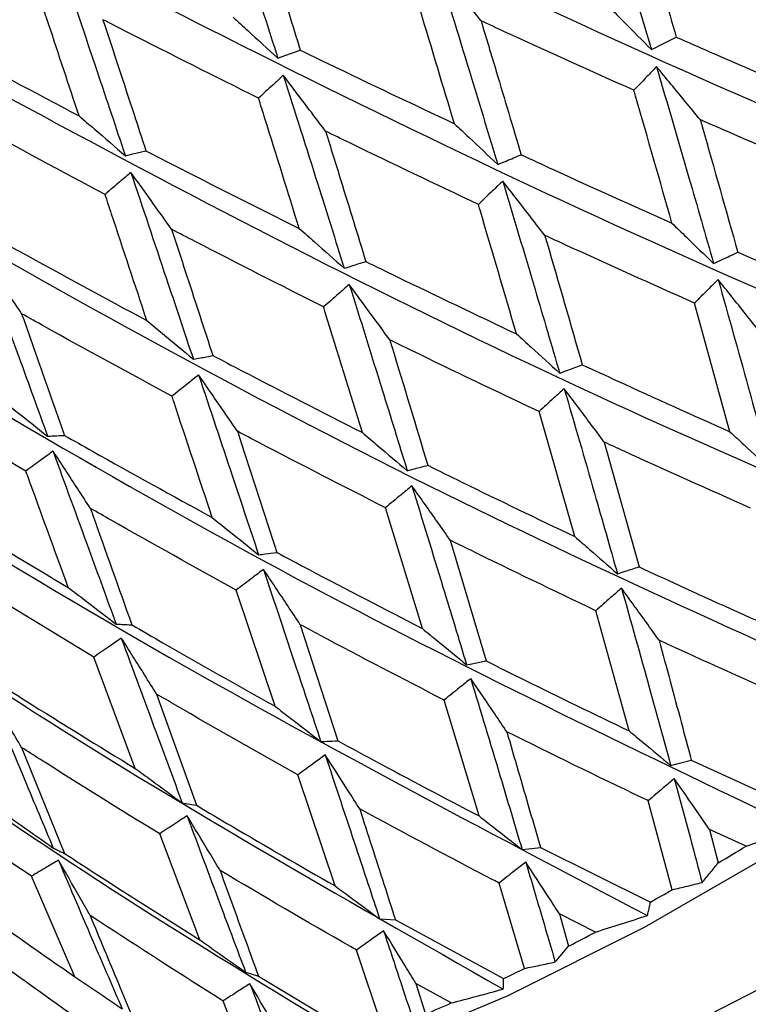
# Model space of a CAD drawing. Header units: millimetres. Extents: x 73 to 180, y 34 to 171.
# Tile 9 of 59: x 102.56 to 104.49, y 40.43 to 43.04. Entities that reach past the tile are written whole.
import ezdxf

# ---------------------------------------------------------------- set-up
doc = ezdxf.new("R2010")
doc.units = ezdxf.units.MM

msp = doc.modelspace()

# ---------------------------------------------------------------- linework, layer by layer
at = {"color": 7, "linetype": 'Continuous', "lineweight": 25}
for p, q in [((104.4374, 41.9508), (104.3435, 42.2914)), ((104.027, 41.6731), (103.9323, 42.004)), ((104.1048, 41.9235), (104.1969, 41.5932)), ((103.6237, 41.4296), (103.5261, 41.7495)), ((103.6974, 41.6636), (103.792, 41.3442)), ((103.2338, 41.224), (103.1313, 41.5317)), ((104.171, 41.1586), (104.0824, 41.4771)), ((103.3005, 41.44), (103.3997, 41.1327)), ((102.8636, 41.0597), (102.7543, 41.3543)), ((102.9204, 41.2562), (103.0261, 40.9618)), ((103.7736, 40.9337), (103.6811, 41.2405)), ((102.563, 41.115), (102.677, 40.8344)), ((104.3352, 41.0811), (104.6298, 40.9467)), ((103.3928, 40.7483), (103.2945, 41.0424)), ((104.2847, 40.7383), (104.2214, 40.974)), ((103.0345, 40.6056), (102.9285, 40.8861)), ((104.4801, 40.8536), (104.3832, 40.8981)), ((104.3832, 40.8981), (104.4063, 40.8092)), ((103.9358, 40.8504), (104.2273, 40.7058)), ((102.7044, 40.5077), (102.5891, 40.774)), ((103.8936, 40.5299), (103.8266, 40.7561)), ((104.0819, 40.6264), (103.9863, 40.6744)), ((103.9863, 40.6744), (104.0106, 40.5889)), ((103.5521, 40.6588), (103.8386, 40.5031)), ((103.5218, 40.3625), (103.4496, 40.5785)), ((103.19, 40.5095), (103.47, 40.3418)), ((103.7, 40.4386), (103.6061, 40.4904)), ((103.6061, 40.4904), (103.6323, 40.4088)), ((103.1749, 40.2387), (103.0961, 40.4439))]:
    msp.add_line(p, q, dxfattribs=at)
at = {"color": 7, "linetype": 'Continuous', "lineweight": 25, "flags": 128}
for points in [[(104.1545, 40.2908), (104.5158, 40.4764), (104.8905, 40.6972), (105.2728, 40.9501), (105.6569, 41.231), (106.0372, 41.5359), (106.4077, 41.86), (106.7629, 42.1985), (107.0973, 42.5462), (107.406, 42.8979), (107.6842, 43.2482), (107.9277, 43.5918), (108.1329, 43.9234), (108.2965, 44.2382), (108.4162, 44.5313), (108.4902, 44.7982), (108.5172, 45.0349), (108.4969, 45.2379), (108.4296, 45.404), (108.3855, 45.4646)], [(108.3606, 45.2115), (108.3161, 44.9877), (108.2226, 44.708), (108.0846, 44.4042), (107.9041, 44.0808), (107.6837, 43.7425), (107.4267, 43.3942), (107.1368, 43.0411), (106.8183, 42.6882), (106.4757, 42.3407), (106.1141, 42.0036), (105.7388, 41.682), (105.3551, 41.3804), (104.9688, 41.1033), (104.5855, 40.8548), (104.2106, 40.6383), (103.8498, 40.4572), (103.5083, 40.314), (103.191, 40.2108), (102.9025, 40.1491), (102.6751, 40.13)], [(103.2411, 42.9398), (103.2626, 42.9475), (103.3007, 42.9611)], [(102.8377, 42.6814), (102.8573, 42.6863), (102.892, 42.6949)], [(104.2806, 41.0673), (104.3002, 41.0723), (104.3352, 41.0811)], [(103.8874, 40.8447), (103.9047, 40.8467), (103.9358, 40.8504)], [(103.5105, 40.6613), (103.5254, 40.6604), (103.5521, 40.6588)], [(103.1559, 40.52), (103.1682, 40.5162), (103.19, 40.5095)]]:
    msp.add_lwpolyline(points, dxfattribs=at)
at = {"color": 7, "linetype": 'Continuous', "lineweight": 25}
for centre, radius, start, end in [((103.433, 44.9713), 10, 175.9975, 87.49983), ((100.0327, 48.1658), 8.5585, 300.73157, 301.30822), ((100.3775, 47.5726), 7.8724, 299.27628, 299.75636), ((100.7688, 46.8549), 7.0549, 297.35595, 298.01002), ((101.104, 46.1928), 6.3128, 295.67014, 296.2254), ((101.4599, 45.4269), 5.4681, 293.4084, 294.1836)]:
    msp.add_arc(centre, radius, start, end, dxfattribs=at)
for points, knots in [([(100.5938, 45.75), (101.183, 45.4421), (102.4049, 44.8036), (104.1007, 44.0118), (105.6317, 43.3528), (106.5189, 43.0215), (106.9433, 42.863)], [0, 0, 0, 0, 0.277568, 0.575595, 0.796955, 1, 1, 1, 1]), ([(100.2062, 45.4935), (100.7883, 45.1719), (101.9998, 44.5027), (103.7005, 43.6788), (105.2504, 42.9958), (106.158, 42.6568), (106.5922, 42.4947)], [0, 0, 0, 0, 0.276142, 0.574757, 0.796555, 1, 1, 1, 1]), ([(99.8351, 45.2696), (100.4054, 44.9339), (101.5987, 44.2314), (103.2936, 43.3697), (104.8538, 42.6555), (105.7767, 42.3039), (106.2182, 42.1357)], [0, 0, 0, 0, 0.2741069, 0.5735615, 0.7959826, 1, 1, 1, 1]), ([(99.4856, 45.0816), (100.0399, 44.7315), (101.2076, 43.9939), (102.8861, 43.0893), (104.4481, 42.3373), (105.381, 41.9683), (105.8273, 41.7918)], [0, 0, 0, 0, 0.271525, 0.572045, 0.795257, 1, 1, 1, 1]), ([(99.166, 44.9296), (99.6994, 44.566), (100.8337, 43.7929), (102.4847, 42.8421), (104.0398, 42.0462), (104.9771, 41.6554), (105.4255, 41.4684)], [0, 0, 0, 0, 0.268035, 0.569994, 0.794276, 1, 1, 1, 1]), ([(98.9332, 44.7772), (99.4241, 44.4146), (100.5008, 43.6196), (102.0957, 42.6321), (103.6352, 41.7869), (104.5714, 41.37), (105.0193, 41.1706)], [0, 0, 0, 0, 0.256953, 0.563484, 0.791161, 1, 1, 1, 1]), ([(99.8367, 43.797), (99.9196, 43.7317), (100.5742, 43.2155), (101.7277, 42.466), (103.2402, 41.5626), (104.1701, 41.1165), (104.615, 40.9031)], [0, 0, 0, 0, 0.056408, 0.445671, 0.734797, 1, 1, 1, 1]), ([(104.0677, 43.4995), (104.0986, 43.3985), (104.1534, 43.2191), (104.2065, 43.0405), (104.2297, 42.9625)], [0, 0, 0, 0, 0.56287, 1, 1, 1, 1]), ([(103.0722, 43.467), (103.1042, 43.3678), (103.1609, 43.1914), (103.2167, 43.0164), (103.2411, 42.9398)], [0, 0, 0, 0, 0.562303, 1, 1, 1, 1]), ([(104.1881, 43.358), (104.2018, 43.3123), (104.238, 43.1913), (104.2734, 43.0707), (104.2954, 42.9956)], [0, 0, 0, 0, 0.377592, 1, 1, 1, 1]), ([(103.1887, 43.3181), (103.2158, 43.2318), (103.2534, 43.1125), (103.2904, 42.9939), (103.3007, 42.9611)], [0, 0, 0, 0, 0.723516, 1, 1, 1, 1]), ([(102.6662, 43.1935), (102.6985, 43.0971), (102.756, 42.9256), (102.8128, 42.7558), (102.8377, 42.6814)], [0, 0, 0, 0, 0.562301, 1, 1, 1, 1]), ([(103.779, 43.0385), (103.766, 43.0548), (103.7273, 43.1032), (103.6885, 43.1514), (103.6628, 43.1833)], [0, 0, 0, 0, 0.336822, 1, 1, 1, 1]), ([(103.6628, 43.1833), (103.6932, 43.0845), (103.7473, 42.909), (103.8, 42.7345), (103.823, 42.6583)], [0, 0, 0, 0, 0.5628705, 1, 1, 1, 1]), ([(102.7151, 42.7872), (102.6883, 42.8683), (102.6501, 42.9835), (102.6116, 43.0995), (102.6002, 43.1339)], [0, 0, 0, 0, 0.703975, 1, 1, 1, 1]), ([(103.7083, 42.7663), (103.6784, 42.866), (103.643, 42.9841), (103.6071, 43.1027), (103.6015, 43.1212)], [0, 0, 0, 0, 0.844318, 1, 1, 1, 1]), ([(104.1193, 43.0737), (104.1318, 43.0612), (104.1685, 43.0242), (104.2054, 42.9871), (104.2297, 42.9625)], [0, 0, 0, 0, 0.339656, 1, 1, 1, 1]), ([(103.1902, 42.8339), (103.0752, 42.8913), (102.9378, 42.96), (102.8008, 43.0302), (102.7784, 43.0417)], [0, 0, 0, 0, 0.836306, 1, 1, 1, 1]), ([(102.7784, 43.0417), (102.8059, 42.9578), (102.8439, 42.8419), (102.8816, 42.7268), (102.892, 42.6949)], [0, 0, 0, 0, 0.723515, 1, 1, 1, 1]), ([(103.1228, 43.0482), (103.1358, 43.0364), (103.1752, 43.0004), (103.2147, 42.9642), (103.2411, 42.9398)], [0, 0, 0, 0, 0.329413, 1, 1, 1, 1]), ([(104.1832, 42.8548), (104.0692, 42.9061), (103.9343, 42.9668), (103.7997, 43.0289), (103.779, 43.0385)], [0, 0, 0, 0, 0.845745, 1, 1, 1, 1]), ([(103.779, 43.0385), (103.7924, 42.9938), (103.8281, 42.8754), (103.8631, 42.7575), (103.8849, 42.6841)], [0, 0, 0, 0, 0.377595, 1, 1, 1, 1]), ([(102.3032, 43.0076), (102.3223, 42.9973), (102.4591, 42.9228), (102.5967, 42.8499), (102.7151, 42.7872)], [0, 0, 0, 0, 0.139084, 1, 1, 1, 1]), ([(104.2297, 42.9625), (104.2376, 42.9664), (104.2595, 42.9775), (104.2813, 42.9885), (104.2954, 42.9956)], [0, 0, 0, 0, 0.357468, 1, 1, 1, 1]), ([(104.2954, 42.9956), (104.3247, 42.9827), (104.4572, 42.9244), (104.5898, 42.8676), (104.693, 42.8233)], [0, 0, 0, 0, 0.221435, 1, 1, 1, 1]), ([(103.3007, 42.9611), (103.3248, 42.9494), (103.4604, 42.8836), (103.5965, 42.8192), (103.7083, 42.7663)], [0, 0, 0, 0, 0.177903, 1, 1, 1, 1]), ([(100.5872, 42.9499), (100.9032, 42.7111), (101.6507, 42.1461), (102.8645, 41.3815), (103.7807, 40.9003), (104.219, 40.6701)], [0, 0, 0, 0, 0.2764, 0.653814, 1, 1, 1, 1]), ([(104.2431, 42.9174), (104.2347, 42.9086), (104.2147, 42.8878), (104.1948, 42.8669), (104.1832, 42.8548)], [0, 0, 0, 0, 0.4215414, 1, 1, 1, 1]), ([(104.3587, 42.7771), (104.3456, 42.7931), (104.3071, 42.8399), (104.2685, 42.8867), (104.2431, 42.9174)], [0, 0, 0, 0, 0.341497, 1, 1, 1, 1]), ([(104.2431, 42.9174), (104.2719, 42.8192), (104.3232, 42.645), (104.3726, 42.4717), (104.3942, 42.396)], [0, 0, 0, 0, 0.5634977, 1, 1, 1, 1]), ([(103.2556, 42.8945), (103.2463, 42.8859), (103.2245, 42.8657), (103.2027, 42.8455), (103.1902, 42.8339)], [0, 0, 0, 0, 0.425237, 1, 1, 1, 1]), ([(103.3675, 42.7466), (103.355, 42.7632), (103.3177, 42.8126), (103.2803, 42.8618), (103.2556, 42.8945)], [0, 0, 0, 0, 0.3368204, 1, 1, 1, 1]), ([(103.2556, 42.8945), (103.2861, 42.7982), (103.3404, 42.6272), (103.3936, 42.4577), (103.4169, 42.3836)], [0, 0, 0, 0, 0.562871, 1, 1, 1, 1]), ([(104.2841, 42.5028), (104.2522, 42.6148), (104.2188, 42.732), (104.1847, 42.8496), (104.1832, 42.8548)], [0, 0, 0, 0, 0.956083, 1, 1, 1, 1]), ([(103.2979, 42.4887), (103.2677, 42.5856), (103.232, 42.7004), (103.1958, 42.8159), (103.1902, 42.8339)], [0, 0, 0, 0, 0.844317, 1, 1, 1, 1]), ([(102.784, 42.5793), (102.6695, 42.6404), (102.5331, 42.7132), (102.3974, 42.7876), (102.3755, 42.7996)], [0, 0, 0, 0, 0.83894, 1, 1, 1, 1]), ([(102.7151, 42.7872), (102.7286, 42.7756), (102.7694, 42.7406), (102.8103, 42.7052), (102.8377, 42.6814)], [0, 0, 0, 0, 0.329409, 1, 1, 1, 1]), ([(104.7534, 42.607), (104.6408, 42.655), (104.5092, 42.7111), (104.3777, 42.7687), (104.3587, 42.7771)], [0, 0, 0, 0, 0.855237, 1, 1, 1, 1]), ([(104.3587, 42.7771), (104.3605, 42.7709), (104.3942, 42.6536), (104.427, 42.5367), (104.4581, 42.4259)], [0, 0, 0, 0, 0.052519, 1, 1, 1, 1]), ([(103.7083, 42.7663), (103.7213, 42.7542), (103.7595, 42.7183), (103.7977, 42.6822), (103.823, 42.6583)], [0, 0, 0, 0, 0.339659, 1, 1, 1, 1]), ([(103.7718, 42.5527), (103.6577, 42.6068), (103.5228, 42.6708), (103.3883, 42.7364), (103.3675, 42.7466)], [0, 0, 0, 0, 0.845377, 1, 1, 1, 1]), ([(103.3675, 42.7466), (103.381, 42.703), (103.4168, 42.5877), (103.452, 42.473), (103.474, 42.4016)], [0, 0, 0, 0, 0.377595, 1, 1, 1, 1]), ([(102.892, 42.6949), (102.9148, 42.6831), (103.0498, 42.6134), (103.1853, 42.5453), (103.2979, 42.4887)], [0, 0, 0, 0, 0.169045, 1, 1, 1, 1]), ([(103.823, 42.6583), (103.8304, 42.6614), (103.851, 42.67), (103.8716, 42.6786), (103.8849, 42.6841)], [0, 0, 0, 0, 0.357461, 1, 1, 1, 1]), ([(103.8849, 42.6841), (103.9131, 42.6711), (104.046, 42.6097), (104.1792, 42.5499), (104.2841, 42.5028)], [0, 0, 0, 0, 0.21256, 1, 1, 1, 1]), ([(102.8524, 42.6374), (102.8427, 42.6292), (102.8199, 42.6099), (102.7971, 42.5905), (102.784, 42.5793)], [0, 0, 0, 0, 0.425236, 1, 1, 1, 1]), ([(102.9601, 42.4868), (102.9481, 42.5037), (102.9123, 42.5541), (102.8763, 42.6042), (102.8524, 42.6374)], [0, 0, 0, 0, 0.336819, 1, 1, 1, 1]), ([(102.8524, 42.6374), (102.8836, 42.5441), (102.939, 42.3783), (102.9938, 42.2143), (103.0177, 42.1426)], [0, 0, 0, 0, 0.5628719, 1, 1, 1, 1]), ([(103.8363, 42.6143), (103.8272, 42.6057), (103.8057, 42.5851), (103.7842, 42.5646), (103.7718, 42.5527)], [0, 0, 0, 0, 0.421539, 1, 1, 1, 1]), ([(103.9476, 42.4707), (103.935, 42.4871), (103.8979, 42.5351), (103.8607, 42.5828), (103.8363, 42.6143)], [0, 0, 0, 0, 0.341494, 1, 1, 1, 1]), ([(103.8363, 42.6143), (103.8649, 42.5185), (103.9159, 42.3484), (103.9654, 42.1797), (103.987, 42.106)], [0, 0, 0, 0, 0.563499, 1, 1, 1, 1]), ([(102.8946, 42.2452), (102.8636, 42.339), (102.8268, 42.45), (102.7897, 42.5619), (102.784, 42.5793)], [0, 0, 0, 0, 0.84432, 1, 1, 1, 1]), ([(103.8726, 42.2098), (103.8407, 42.3189), (103.8073, 42.4329), (103.7733, 42.5477), (103.7718, 42.5527)], [0, 0, 0, 0, 0.956083, 1, 1, 1, 1]), ([(104.2841, 42.5028), (104.2968, 42.4906), (104.3334, 42.4551), (104.3702, 42.4194), (104.3942, 42.396)], [0, 0, 0, 0, 0.345899, 1, 1, 1, 1]), ([(102.4927, 42.4642), (102.5146, 42.4521), (102.648, 42.3781), (102.7823, 42.3057), (102.8946, 42.2452)], [0, 0, 0, 0, 0.163703, 1, 1, 1, 1]), ([(103.3623, 42.2812), (103.2487, 42.3386), (103.1144, 42.4065), (102.9808, 42.476), (102.9601, 42.4868)], [0, 0, 0, 0, 0.845482, 1, 1, 1, 1]), ([(102.9601, 42.4868), (102.9739, 42.4446), (103.0104, 42.3328), (103.0466, 42.2217), (103.0692, 42.1527)], [0, 0, 0, 0, 0.377595, 1, 1, 1, 1]), ([(103.2979, 42.4887), (103.3114, 42.4769), (103.351, 42.442), (103.3907, 42.4068), (103.4169, 42.3836)], [0, 0, 0, 0, 0.339657, 1, 1, 1, 1]), ([(104.3435, 42.2914), (104.2306, 42.3419), (104.0985, 42.4011), (103.9667, 42.4619), (103.9476, 42.4707)], [0, 0, 0, 0, 0.854761, 1, 1, 1, 1]), ([(103.9476, 42.4707), (103.9494, 42.4647), (103.9828, 42.3502), (104.0156, 42.2363), (104.0466, 42.1283)], [0, 0, 0, 0, 0.052522, 1, 1, 1, 1]), ([(102.5633, 42.2633), (102.5517, 42.2805), (102.5173, 42.3317), (102.4826, 42.3825), (102.4596, 42.4163)], [0, 0, 0, 0, 0.336825, 1, 1, 1, 1]), ([(102.4596, 42.4163), (102.492, 42.3262), (102.5496, 42.1662), (102.6069, 42.0082), (102.6319, 41.9391)], [0, 0, 0, 0, 0.562872, 1, 1, 1, 1]), ([(104.3942, 42.396), (104.4018, 42.3996), (104.4231, 42.4095), (104.4444, 42.4195), (104.4581, 42.4259)], [0, 0, 0, 0, 0.355888, 1, 1, 1, 1]), ([(104.4581, 42.4259), (104.4906, 42.4117), (104.6205, 42.3549), (104.7507, 42.2996), (104.8484, 42.2581)], [0, 0, 0, 0, 0.24966, 1, 1, 1, 1]), ([(103.4169, 42.3836), (103.4237, 42.3857), (103.4427, 42.3917), (103.4617, 42.3978), (103.474, 42.4016)], [0, 0, 0, 0, 0.357469, 1, 1, 1, 1]), ([(103.474, 42.4016), (103.501, 42.3884), (103.6335, 42.3235), (103.7666, 42.2602), (103.8726, 42.2098)], [0, 0, 0, 0, 0.203665, 1, 1, 1, 1]), ([(103.4303, 42.3408), (103.4207, 42.3324), (103.398, 42.3126), (103.3754, 42.2927), (103.3623, 42.2812)], [0, 0, 0, 0, 0.421548, 1, 1, 1, 1]), ([(103.5374, 42.1943), (103.5252, 42.211), (103.4896, 42.26), (103.4538, 42.3087), (103.4303, 42.3408)], [0, 0, 0, 0, 0.3415, 1, 1, 1, 1]), ([(103.4303, 42.3408), (103.4594, 42.2477), (103.511, 42.0826), (103.5615, 41.919), (103.5836, 41.8476)], [0, 0, 0, 0, 0.5634966, 1, 1, 1, 1]), ([(104.4062, 42.3538), (104.3974, 42.345), (104.3765, 42.3243), (104.3557, 42.3035), (104.3435, 42.2914)], [0, 0, 0, 0, 0.419721, 1, 1, 1, 1]), ([(104.5163, 42.2155), (104.5038, 42.2313), (104.4671, 42.2774), (104.4304, 42.3235), (104.4062, 42.3538)], [0, 0, 0, 0, 0.341363, 1, 1, 1, 1]), ([(104.4062, 42.3538), (104.433, 42.2587), (104.4804, 42.0901), (104.526, 41.9227), (104.5459, 41.8497)], [0, 0, 0, 0, 0.564196, 1, 1, 1, 1]), ([(103.4649, 41.9487), (103.4323, 42.0544), (103.3983, 42.165), (103.3638, 42.2763), (103.3623, 42.2812)], [0, 0, 0, 0, 0.956083, 1, 1, 1, 1]), ([(102.961, 42.0446), (102.8483, 42.1059), (102.7154, 42.1781), (102.5833, 42.252), (102.5633, 42.2633)], [0, 0, 0, 0, 0.848138, 1, 1, 1, 1]), ([(102.5633, 42.2633), (102.5776, 42.2225), (102.6155, 42.1146), (102.6533, 42.0077), (102.6768, 41.9411)], [0, 0, 0, 0, 0.377595, 1, 1, 1, 1]), ([(102.8946, 42.2452), (102.9085, 42.2337), (102.9496, 42.1996), (102.9906, 42.1653), (103.0177, 42.1426)], [0, 0, 0, 0, 0.3396586, 1, 1, 1, 1]), ([(103.8726, 42.2098), (103.8858, 42.1979), (103.9239, 42.1635), (103.962, 42.1287), (103.987, 42.106)], [0, 0, 0, 0, 0.345898, 1, 1, 1, 1]), ([(103.9323, 42.004), (103.8196, 42.0576), (103.6877, 42.1204), (103.5565, 42.1849), (103.5374, 42.1943)], [0, 0, 0, 0, 0.854256, 1, 1, 1, 1]), ([(103.5374, 42.1943), (103.5391, 42.1884), (103.573, 42.0772), (103.6064, 41.9667), (103.6379, 41.8621)], [0, 0, 0, 0, 0.052521, 1, 1, 1, 1]), ([(103.0177, 42.1426), (103.0239, 42.1438), (103.041, 42.1471), (103.0581, 42.1505), (103.0692, 42.1527)], [0, 0, 0, 0, 0.357462, 1, 1, 1, 1]), ([(103.0692, 42.1527), (103.0948, 42.1392), (103.2263, 42.0702), (103.3585, 42.0029), (103.4649, 41.9487)], [0, 0, 0, 0, 0.194759, 1, 1, 1, 1]), ([(103.987, 42.106), (103.9941, 42.1087), (104.0139, 42.1161), (104.0338, 42.1235), (104.0466, 42.1283)], [0, 0, 0, 0, 0.3558813, 1, 1, 1, 1]), ([(104.0466, 42.1283), (104.0779, 42.1138), (104.2079, 42.0537), (104.3384, 41.9952), (104.4374, 41.9508)], [0, 0, 0, 0, 0.240735, 1, 1, 1, 1]), ([(103.0316, 42.1012), (103.0216, 42.0933), (102.9981, 42.0744), (102.9746, 42.0556), (102.961, 42.0446)], [0, 0, 0, 0, 0.42154, 1, 1, 1, 1]), ([(103.1344, 41.9521), (103.1228, 41.9691), (103.0886, 42.019), (103.0542, 42.0686), (103.0316, 42.1012)], [0, 0, 0, 0, 0.3415, 1, 1, 1, 1]), ([(103.0316, 42.1012), (103.0616, 42.0112), (103.1148, 41.8516), (103.1674, 41.6938), (103.1903, 41.625)], [0, 0, 0, 0, 0.563498, 1, 1, 1, 1]), ([(102.5744, 41.8467), (102.4635, 41.9119), (102.3327, 41.9889), (102.2029, 42.0676), (102.1832, 42.0795)], [0, 0, 0, 0, 0.848138, 1, 1, 1, 1]), ([(101.3524, 42.0675), (101.7495, 41.7823), (102.5499, 41.2076), (103.4062, 40.7206), (103.8376, 40.4753)], [0, 0, 0, 0, 0.496174, 1, 1, 1, 1]), ([(103.999, 42.0648), (103.9897, 42.0563), (103.9674, 42.0361), (103.9452, 42.0158), (103.9323, 42.004)], [0, 0, 0, 0, 0.419715, 1, 1, 1, 1]), ([(104.1048, 41.9235), (104.0928, 41.9396), (104.0576, 41.9868), (104.0223, 42.0339), (103.999, 42.0648)], [0, 0, 0, 0, 0.341357, 1, 1, 1, 1]), ([(103.999, 42.0648), (104.0259, 41.9723), (104.0735, 41.8084), (104.1196, 41.6458), (104.1398, 41.5749)], [0, 0, 0, 0, 0.564197, 1, 1, 1, 1]), ([(102.5047, 42.0396), (102.5191, 42.0283), (102.5616, 41.9951), (102.6039, 41.9614), (102.6319, 41.9391)], [0, 0, 0, 0, 0.339658, 1, 1, 1, 1]), ([(103.0675, 41.7237), (103.0337, 41.8257), (102.9983, 41.9324), (102.9626, 42.0399), (102.961, 42.0446)], [0, 0, 0, 0, 0.956084, 1, 1, 1, 1]), ([(103.5261, 41.7495), (103.4143, 41.8066), (103.2834, 41.8734), (103.1534, 41.9421), (103.1344, 41.9521)], [0, 0, 0, 0, 0.854238, 1, 1, 1, 1]), ([(103.1344, 41.9521), (103.1363, 41.9465), (103.1712, 41.839), (103.2058, 41.7323), (103.2386, 41.6313)], [0, 0, 0, 0, 0.05252, 1, 1, 1, 1]), ([(103.4649, 41.9487), (103.4786, 41.9371), (103.5181, 41.9036), (103.5577, 41.8698), (103.5836, 41.8476)], [0, 0, 0, 0, 0.3459, 1, 1, 1, 1]), ([(104.4374, 41.9508), (104.4499, 41.9392), (104.486, 41.9057), (104.5222, 41.8718), (104.5459, 41.8497)], [0, 0, 0, 0, 0.345121, 1, 1, 1, 1]), ([(102.6319, 41.9391), (102.6373, 41.9394), (102.6522, 41.94), (102.6672, 41.9407), (102.6768, 41.9411)], [0, 0, 0, 0, 0.3574602, 1, 1, 1, 1]), ([(102.6768, 41.9411), (102.7014, 41.9272), (102.8311, 41.8537), (102.9617, 41.7819), (103.0675, 41.7237)], [0, 0, 0, 0, 0.189386, 1, 1, 1, 1]), ([(104.4919, 41.7487), (104.3802, 41.7985), (104.2509, 41.856), (104.1222, 41.9154), (104.1048, 41.9235)], [0, 0, 0, 0, 0.864321, 1, 1, 1, 1]), ([(102.6464, 41.8993), (102.6363, 41.8919), (102.6123, 41.8744), (102.5883, 41.8568), (102.5744, 41.8467)], [0, 0, 0, 0, 0.421543, 1, 1, 1, 1]), ([(102.7452, 41.748), (102.734, 41.7653), (102.7012, 41.8159), (102.6682, 41.8662), (102.6464, 41.8993)], [0, 0, 0, 0, 0.3415, 1, 1, 1, 1]), ([(102.6464, 41.8993), (102.6779, 41.8128), (102.7337, 41.6591), (102.7892, 41.5077), (102.8135, 41.4416)], [0, 0, 0, 0, 0.563498, 1, 1, 1, 1]), ([(102.6867, 41.5384), (102.6509, 41.6363), (102.6136, 41.7387), (102.5761, 41.8421), (102.5744, 41.8467)], [0, 0, 0, 0, 0.956079, 1, 1, 1, 1]), ([(103.5836, 41.8476), (103.59, 41.8493), (103.6081, 41.8542), (103.6263, 41.859), (103.6379, 41.8621)], [0, 0, 0, 0, 0.355894, 1, 1, 1, 1]), ([(103.6379, 41.8621), (103.6679, 41.8472), (103.7972, 41.7832), (103.9272, 41.721), (104.027, 41.6731)], [0, 0, 0, 0, 0.23179, 1, 1, 1, 1]), ([(103.5959, 41.8078), (103.5861, 41.7996), (103.5628, 41.7802), (103.5395, 41.7608), (103.5261, 41.7495)], [0, 0, 0, 0, 0.419713, 1, 1, 1, 1]), ([(103.6974, 41.6636), (103.6859, 41.6801), (103.6522, 41.7283), (103.6182, 41.7762), (103.5959, 41.8078)], [0, 0, 0, 0, 0.341362, 1, 1, 1, 1]), ([(103.5959, 41.8078), (103.6234, 41.7182), (103.6722, 41.5594), (103.7199, 41.4024), (103.7406, 41.3339)], [0, 0, 0, 0, 0.564196, 1, 1, 1, 1]), ([(102.3032, 41.7703), (102.3273, 41.7554), (102.4545, 41.6771), (102.5828, 41.6005), (102.6867, 41.5384)], [0, 0, 0, 0, 0.189387, 1, 1, 1, 1]), ([(103.1313, 41.5317), (103.0207, 41.5929), (102.8916, 41.6643), (102.7635, 41.7375), (102.7452, 41.748)], [0, 0, 0, 0, 0.856912, 1, 1, 1, 1]), ([(102.7452, 41.748), (102.7471, 41.7426), (102.7838, 41.6392), (102.8203, 41.5367), (102.8548, 41.4397)], [0, 0, 0, 0, 0.052521, 1, 1, 1, 1]), ([(103.0675, 41.7237), (103.0817, 41.7124), (103.1227, 41.6797), (103.1636, 41.6466), (103.1903, 41.625)], [0, 0, 0, 0, 0.3459, 1, 1, 1, 1]), ([(104.0824, 41.4771), (103.9713, 41.5302), (103.8427, 41.5917), (103.7148, 41.655), (103.6974, 41.6636)], [0, 0, 0, 0, 0.863644, 1, 1, 1, 1]), ([(104.027, 41.6731), (104.04, 41.6619), (104.0776, 41.6293), (104.1151, 41.5965), (104.1398, 41.5749)], [0, 0, 0, 0, 0.3451151, 1, 1, 1, 1]), ([(103.1903, 41.625), (103.1961, 41.6257), (103.2121, 41.6278), (103.2282, 41.6299), (103.2386, 41.6313)], [0, 0, 0, 0, 0.355897, 1, 1, 1, 1]), ([(103.2386, 41.6313), (103.2671, 41.6161), (103.395, 41.5478), (103.5237, 41.4813), (103.6237, 41.4296)], [0, 0, 0, 0, 0.222832, 1, 1, 1, 1]), ([(102.7543, 41.3543), (102.6458, 41.4196), (102.5192, 41.4959), (102.3937, 41.5741), (102.3758, 41.5852)], [0, 0, 0, 0, 0.856912, 1, 1, 1, 1]), ([(103.2031, 41.5865), (103.1931, 41.5789), (103.1691, 41.5606), (103.1452, 41.5423), (103.1313, 41.5317)], [0, 0, 0, 0, 0.419708, 1, 1, 1, 1]), ([(103.3005, 41.44), (103.2895, 41.4567), (103.2572, 41.5057), (103.2246, 41.5545), (103.2031, 41.5865)], [0, 0, 0, 0, 0.341365, 1, 1, 1, 1]), ([(103.2031, 41.5865), (103.2319, 41.5002), (103.2828, 41.3472), (103.333, 41.1963), (103.3548, 41.1305)], [0, 0, 0, 0, 0.564195, 1, 1, 1, 1]), ([(104.1398, 41.5749), (104.1465, 41.5771), (104.1656, 41.5832), (104.1846, 41.5893), (104.1969, 41.5932)], [0, 0, 0, 0, 0.356443, 1, 1, 1, 1]), ([(104.1969, 41.5932), (104.2319, 41.577), (104.3588, 41.5181), (104.4863, 41.461), (104.5786, 41.4197)], [0, 0, 0, 0, 0.275912, 1, 1, 1, 1]), ([(102.6867, 41.5384), (102.7013, 41.5273), (102.7436, 41.4952), (102.7859, 41.4628), (102.8135, 41.4416)], [0, 0, 0, 0, 0.3459027, 1, 1, 1, 1]), ([(104.1505, 41.5369), (104.1409, 41.5286), (104.1182, 41.5086), (104.0955, 41.4887), (104.0824, 41.4771)], [0, 0, 0, 0, 0.420436, 1, 1, 1, 1]), ([(104.25, 41.3987), (104.2389, 41.4143), (104.2058, 41.4605), (104.1725, 41.5065), (104.1505, 41.5369)], [0, 0, 0, 0, 0.3369922, 1, 1, 1, 1]), ([(104.1505, 41.5369), (104.1754, 41.4481), (104.2196, 41.2908), (104.2621, 41.1351), (104.2806, 41.0673)], [0, 0, 0, 0, 0.564991, 1, 1, 1, 1]), ([(102.8135, 41.4416), (102.8184, 41.4413), (102.8322, 41.4407), (102.8459, 41.4401), (102.8548, 41.4397)], [0, 0, 0, 0, 0.355887, 1, 1, 1, 1]), ([(102.8548, 41.4397), (102.8822, 41.4238), (103.0079, 41.3509), (103.1347, 41.2797), (103.2338, 41.224)], [0, 0, 0, 0, 0.217428, 1, 1, 1, 1]), ([(103.6811, 41.2405), (103.5713, 41.2973), (103.444, 41.3631), (103.3177, 41.4308), (103.3005, 41.44)], [0, 0, 0, 0, 0.863477, 1, 1, 1, 1]), ([(103.6237, 41.4296), (103.6372, 41.4187), (103.6762, 41.387), (103.7151, 41.3549), (103.7406, 41.3339)], [0, 0, 0, 0, 0.345121, 1, 1, 1, 1]), ([(102.827, 41.4047), (102.8168, 41.3976), (102.7926, 41.3809), (102.7684, 41.364), (102.7543, 41.3543)], [0, 0, 0, 0, 0.41971, 1, 1, 1, 1]), ([(102.9204, 41.2562), (102.9098, 41.2731), (102.8789, 41.3228), (102.8476, 41.3722), (102.827, 41.4047)], [0, 0, 0, 0, 0.341361, 1, 1, 1, 1]), ([(102.827, 41.4047), (102.8575, 41.3219), (102.9114, 41.1752), (102.965, 41.0308), (102.9884, 40.9678)], [0, 0, 0, 0, 0.564197, 1, 1, 1, 1]), ([(104.6276, 41.2286), (104.6221, 41.2311), (104.4957, 41.2865), (104.3701, 41.3439), (104.25, 41.3987)], [0, 0, 0, 0, 0.044271, 1, 1, 1, 1]), ([(104.25, 41.3987), (104.2695, 41.3268), (104.2982, 41.2205), (104.3262, 41.1151), (104.3352, 41.0811)], [0, 0, 0, 0, 0.677823, 1, 1, 1, 1]), ([(103.7406, 41.3339), (103.7467, 41.3352), (103.7639, 41.3386), (103.781, 41.342), (103.792, 41.3442)], [0, 0, 0, 0, 0.35644, 1, 1, 1, 1]), ([(103.792, 41.3442), (103.8256, 41.3274), (103.9515, 41.2645), (104.0781, 41.2034), (104.171, 41.1586)], [0, 0, 0, 0, 0.266916, 1, 1, 1, 1]), ([(102.4927, 41.2903), (102.5195, 41.2733), (102.6424, 41.1954), (102.7665, 41.1192), (102.8636, 41.0597)], [0, 0, 0, 0, 0.217428, 1, 1, 1, 1]), ([(103.7517, 41.2972), (103.7418, 41.2893), (103.7183, 41.2704), (103.6947, 41.2514), (103.6811, 41.2405)], [0, 0, 0, 0, 0.4204313, 1, 1, 1, 1]), ([(103.8471, 41.1565), (103.8364, 41.1723), (103.8048, 41.2194), (103.7729, 41.2662), (103.7517, 41.2972)], [0, 0, 0, 0, 0.336994, 1, 1, 1, 1]), ([(103.7517, 41.2972), (103.7776, 41.2115), (103.8234, 41.0597), (103.868, 40.9099), (103.8874, 40.8447)], [0, 0, 0, 0, 0.5649913, 1, 1, 1, 1]), ([(102.563, 41.115), (102.5529, 41.1321), (102.5233, 41.1823), (102.4932, 41.2322), (102.4734, 41.2651)], [0, 0, 0, 0, 0.341361, 1, 1, 1, 1]), ([(102.4734, 41.2651), (102.5061, 41.186), (102.564, 41.0459), (102.6219, 40.9084), (102.6471, 40.8485)], [0, 0, 0, 0, 0.564198, 1, 1, 1, 1]), ([(103.2945, 41.0424), (103.1861, 41.1035), (103.061, 41.174), (102.937, 41.2465), (102.9204, 41.2562)], [0, 0, 0, 0, 0.866157, 1, 1, 1, 1]), ([(102.1091, 41.2257), (102.1492, 41.195), (102.5836, 40.8633), (103.0518, 40.5794), (103.4767, 40.3218)], [0, 0, 0, 0, 0.092439, 1, 1, 1, 1]), ([(103.2338, 41.224), (103.2478, 41.2133), (103.2881, 41.1824), (103.3284, 41.151), (103.3548, 41.1305)], [0, 0, 0, 0, 0.3451206, 1, 1, 1, 1]), ([(104.2214, 40.974), (104.2159, 40.9766), (104.0905, 41.0361), (103.966, 41.0977), (103.8471, 41.1565)], [0, 0, 0, 0, 0.044272, 1, 1, 1, 1]), ([(103.8471, 41.1565), (103.8673, 41.0871), (103.8971, 40.9846), (103.9264, 40.8831), (103.9358, 40.8504)], [0, 0, 0, 0, 0.677822, 1, 1, 1, 1]), ([(104.171, 41.1586), (104.1833, 41.1484), (104.2199, 41.1181), (104.2564, 41.0876), (104.2806, 41.0673)], [0, 0, 0, 0, 0.33809, 1, 1, 1, 1]), ([(102.9285, 40.8861), (102.8226, 40.9515), (102.7003, 41.0271), (102.5792, 41.1046), (102.563, 41.115)], [0, 0, 0, 0, 0.866158, 1, 1, 1, 1]), ([(103.3548, 41.1305), (103.3602, 41.1308), (103.3751, 41.1315), (103.3901, 41.1322), (103.3997, 41.1327)], [0, 0, 0, 0, 0.35644, 1, 1, 1, 1]), ([(103.3997, 41.1327), (103.4317, 41.1153), (103.5558, 41.0478), (103.6808, 40.9823), (103.7736, 40.9337)], [0, 0, 0, 0, 0.257909, 1, 1, 1, 1]), ([(103.3665, 41.0953), (103.3564, 41.0879), (103.3324, 41.0703), (103.3084, 41.0526), (103.2945, 41.0424)], [0, 0, 0, 0, 0.420434, 1, 1, 1, 1]), ([(103.4578, 40.9523), (103.4476, 40.9684), (103.4174, 41.0162), (103.3868, 41.0637), (103.3665, 41.0953)], [0, 0, 0, 0, 0.336996, 1, 1, 1, 1]), ([(103.3665, 41.0953), (103.3939, 41.0129), (103.4423, 40.8672), (103.4898, 40.7237), (103.5105, 40.6613)], [0, 0, 0, 0, 0.564992, 1, 1, 1, 1]), ([(102.8636, 41.0597), (102.8779, 41.0492), (102.9196, 41.0188), (102.9612, 40.988), (102.9884, 40.9678)], [0, 0, 0, 0, 0.3451192, 1, 1, 1, 1]), ([(104.2901, 41.0327), (104.2804, 41.0244), (104.2575, 41.0049), (104.2346, 40.9853), (104.2214, 40.974)], [0, 0, 0, 0, 0.4225251, 1, 1, 1, 1]), ([(104.3832, 40.8981), (104.3729, 40.913), (104.342, 40.958), (104.3109, 41.0028), (104.2901, 41.0327)], [0, 0, 0, 0, 0.332101, 1, 1, 1, 1]), ([(104.2901, 41.0327), (104.3041, 40.9808), (104.329, 40.8888), (104.3532, 40.7975), (104.3638, 40.7576)], [0, 0, 0, 0, 0.563492, 1, 1, 1, 1]), ([(102.5891, 40.774), (102.4862, 40.844), (102.3673, 40.9249), (102.2498, 41.0076), (102.2341, 41.0187)], [0, 0, 0, 0, 0.866158, 1, 1, 1, 1]), ([(102.9884, 40.9678), (102.9929, 40.9671), (103.0054, 40.9651), (103.018, 40.9631), (103.0261, 40.9618)], [0, 0, 0, 0, 0.356431, 1, 1, 1, 1]), ([(103.0261, 40.9618), (103.0567, 40.9436), (103.1783, 40.8713), (103.301, 40.8009), (103.3928, 40.7483)], [0, 0, 0, 0, 0.252477, 1, 1, 1, 1]), ([(103.8266, 40.7561), (103.8212, 40.7589), (103.6975, 40.823), (103.575, 40.8891), (103.4578, 40.9523)], [0, 0, 0, 0, 0.044271, 1, 1, 1, 1]), ([(103.4578, 40.9523), (103.4792, 40.8857), (103.5108, 40.7874), (103.542, 40.6902), (103.5521, 40.6588)], [0, 0, 0, 0, 0.67782, 1, 1, 1, 1]), ([(102.5187, 40.9391), (102.5335, 40.9287), (102.5764, 40.8988), (102.6191, 40.8684), (102.6471, 40.8485)], [0, 0, 0, 0, 0.345119, 1, 1, 1, 1]), ([(103.0009, 40.9341), (102.9908, 40.9274), (102.9666, 40.9114), (102.9425, 40.8954), (102.9285, 40.8861)], [0, 0, 0, 0, 0.420433, 1, 1, 1, 1]), ([(103.0883, 40.7894), (103.0786, 40.8057), (103.0496, 40.8541), (103.0203, 40.9022), (103.0009, 40.9341)], [0, 0, 0, 0, 0.33699, 1, 1, 1, 1]), ([(103.0009, 40.9341), (103.0302, 40.8554), (103.0821, 40.7162), (103.1336, 40.5795), (103.1559, 40.52)], [0, 0, 0, 0, 0.564991, 1, 1, 1, 1]), ([(103.7736, 40.9337), (103.7864, 40.9237), (103.8244, 40.8942), (103.8623, 40.8644), (103.8874, 40.8447)], [0, 0, 0, 0, 0.33809, 1, 1, 1, 1]), ([(104.4801, 40.8536), (104.5026, 40.8617), (104.5477, 40.8779), (104.5926, 40.8947), (104.615, 40.9031)], [0, 0, 0, 0, 0.499979, 1, 1, 1, 1]), ([(102.6471, 40.8485), (102.6507, 40.8468), (102.6606, 40.8421), (102.6706, 40.8374), (102.677, 40.8344)], [0, 0, 0, 0, 0.356434, 1, 1, 1, 1]), ([(102.677, 40.8344), (102.7069, 40.8149), (102.8253, 40.7375), (102.945, 40.662), (103.0345, 40.6056)], [0, 0, 0, 0, 0.252477, 1, 1, 1, 1]), ([(102.6607, 40.8164), (102.6506, 40.8105), (102.6268, 40.7963), (102.6029, 40.7822), (102.5891, 40.774)], [0, 0, 0, 0, 0.4204301, 1, 1, 1, 1]), ([(102.7444, 40.6704), (102.7351, 40.6868), (102.7074, 40.7357), (102.6793, 40.7842), (102.6607, 40.8164)], [0, 0, 0, 0, 0.3369942, 1, 1, 1, 1]), ([(102.6607, 40.8164), (102.6925, 40.7416), (102.7487, 40.6091), (102.8049, 40.4795), (102.8293, 40.4231)], [0, 0, 0, 0, 0.564991, 1, 1, 1, 1]), ([(103.8973, 40.8114), (103.8873, 40.8036), (103.8638, 40.7852), (103.8402, 40.7667), (103.8266, 40.7561)], [0, 0, 0, 0, 0.422527, 1, 1, 1, 1]), ([(103.9863, 40.6744), (103.9765, 40.6896), (103.947, 40.7354), (103.9172, 40.7809), (103.8973, 40.8114)], [0, 0, 0, 0, 0.3320988, 1, 1, 1, 1]), ([(103.8973, 40.8114), (103.912, 40.7615), (103.9382, 40.673), (103.9639, 40.5853), (103.9751, 40.5471)], [0, 0, 0, 0, 0.563492, 1, 1, 1, 1]), ([(104.3638, 40.7576), (104.3709, 40.7661), (104.3851, 40.7831), (104.3992, 40.8005), (104.4063, 40.8092)], [0, 0, 0, 0, 0.499982, 1, 1, 1, 1]), ([(103.4496, 40.5785), (103.4442, 40.5815), (103.323, 40.6505), (103.203, 40.7215), (103.0883, 40.7894)], [0, 0, 0, 0, 0.044271, 1, 1, 1, 1]), ([(103.0883, 40.7894), (103.1113, 40.7258), (103.1453, 40.632), (103.1791, 40.5393), (103.19, 40.5095)], [0, 0, 0, 0, 0.677819, 1, 1, 1, 1]), ([(102.3579, 40.7524), (102.3869, 40.7316), (102.5016, 40.6489), (102.6177, 40.5681), (102.7044, 40.5077)], [0, 0, 0, 0, 0.252477, 1, 1, 1, 1]), ([(103.3928, 40.7483), (103.406, 40.7386), (103.4453, 40.7097), (103.4845, 40.6806), (103.5105, 40.6613)], [0, 0, 0, 0, 0.3380864, 1, 1, 1, 1]), ([(104.2847, 40.7383), (104.2979, 40.7414), (104.3242, 40.7477), (104.3506, 40.7543), (104.3638, 40.7576)], [0, 0, 0, 0, 0.499965, 1, 1, 1, 1]), ([(104.219, 40.6701), (104.22, 40.6739), (104.2221, 40.6817), (104.2248, 40.6936), (104.2265, 40.7017), (104.2273, 40.7058)], [0, 0, 0, 0, 0.316329, 0.658144, 1, 1, 1, 1]), ([(103.0961, 40.4439), (103.0909, 40.4472), (102.9728, 40.5214), (102.856, 40.5976), (102.7444, 40.6704)], [0, 0, 0, 0, 0.044273, 1, 1, 1, 1]), ([(102.7444, 40.6704), (102.7695, 40.6099), (102.8065, 40.5208), (102.8434, 40.4329), (102.8553, 40.4046)], [0, 0, 0, 0, 0.677822, 1, 1, 1, 1]), ([(104.0819, 40.6264), (104.1048, 40.6335), (104.1506, 40.6478), (104.1962, 40.6627), (104.219, 40.6701)], [0, 0, 0, 0, 0.4999786, 1, 1, 1, 1]), ([(103.5211, 40.6294), (103.511, 40.6222), (103.4871, 40.6053), (103.4633, 40.5883), (103.4496, 40.5785)], [0, 0, 0, 0, 0.422532, 1, 1, 1, 1]), ([(103.6061, 40.4904), (103.5968, 40.5059), (103.5686, 40.5523), (103.5401, 40.5985), (103.5211, 40.6294)], [0, 0, 0, 0, 0.332097, 1, 1, 1, 1]), ([(103.5211, 40.6294), (103.5369, 40.5817), (103.5649, 40.497), (103.5926, 40.4133), (103.6047, 40.3768)], [0, 0, 0, 0, 0.563488, 1, 1, 1, 1]), ([(102.7719, 40.3545), (102.7668, 40.358), (102.6525, 40.4376), (102.5396, 40.5192), (102.4316, 40.5971)], [0, 0, 0, 0, 0.04427, 1, 1, 1, 1]), ([(103.0345, 40.6056), (103.0482, 40.596), (103.0887, 40.5677), (103.1292, 40.539), (103.1559, 40.52)], [0, 0, 0, 0, 0.33809, 1, 1, 1, 1]), ([(103.9751, 40.5471), (103.981, 40.5539), (103.9929, 40.5677), (104.0047, 40.5819), (104.0106, 40.5889)], [0, 0, 0, 0, 0.499989, 1, 1, 1, 1]), ([(103.8936, 40.5299), (103.9072, 40.5327), (103.9343, 40.5383), (103.9615, 40.5441), (103.9751, 40.5471)], [0, 0, 0, 0, 0.499971, 1, 1, 1, 1]), ([(102.7044, 40.5077), (102.7185, 40.4982), (102.7602, 40.4702), (102.8018, 40.4418), (102.8293, 40.4231)], [0, 0, 0, 0, 0.3380886, 1, 1, 1, 1]), ([(103.1674, 40.4896), (103.1573, 40.4832), (103.1336, 40.468), (103.1098, 40.4527), (103.0961, 40.4439)], [0, 0, 0, 0, 0.4225261, 1, 1, 1, 1]), ([(103.2487, 40.3491), (103.2398, 40.3647), (103.2129, 40.4118), (103.1856, 40.4584), (103.1674, 40.4896)], [0, 0, 0, 0, 0.332098, 1, 1, 1, 1]), ([(103.1674, 40.4896), (103.1845, 40.4442), (103.215, 40.3637), (103.2452, 40.2841), (103.2584, 40.2494)], [0, 0, 0, 0, 0.5634896, 1, 1, 1, 1]), ([(103.8376, 40.4753), (103.8378, 40.4782), (103.8383, 40.4843), (103.8387, 40.4936), (103.8386, 40.4999), (103.8386, 40.5031)], [0, 0, 0, 0, 0.3163271, 0.6581554, 1, 1, 1, 1]), ([(103.7, 40.4386), (103.7229, 40.4446), (103.7689, 40.4565), (103.8147, 40.4691), (103.8376, 40.4753)], [0, 0, 0, 0, 0.49998, 1, 1, 1, 1])]:
    msp.add_open_spline(points, degree=3, knots=knots, dxfattribs=at)

doc.saveas('drawing.dxf')
